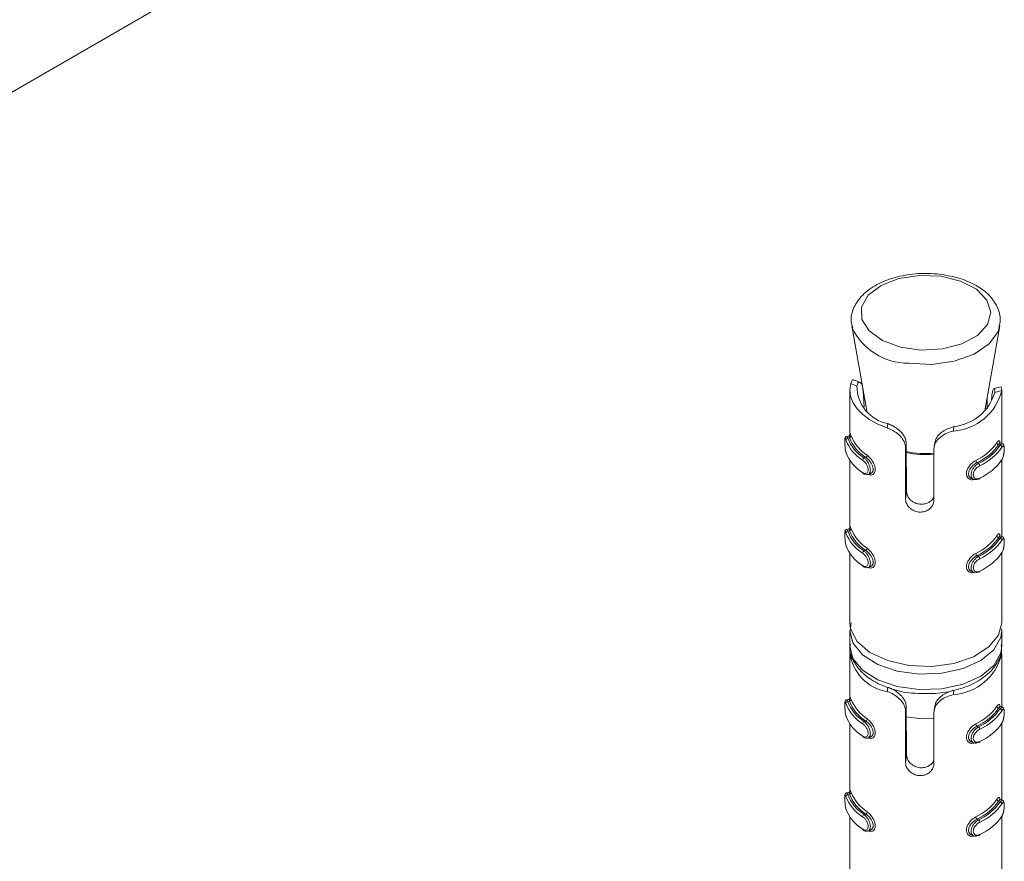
# Model space of a CAD drawing. Header units: millimetres. Extents: x -480 to 1549, y -2911 to -293.
# Tile 30 of 106: x -407 to -356, y -1795 to -1751. Entities that reach past the tile are written whole.
import ezdxf

# ---------------------------------------------------------------- set-up
doc = ezdxf.new("R2010")
doc.units = ezdxf.units.MM

msp = doc.modelspace()

# ---------------------------------------------------------------- linework, layer by layer
at = {"color": 7, "linetype": 'Continuous', "lineweight": 15}
for p, q in [((-363.716, -1729.349), (-431.969, -1768.75)), ((-363.665, -1767.177), (-362.877, -1771.661)), ((-363.644, -1767.276), (-363.665, -1767.177)), ((-356.657, -1771.661), (-355.868, -1767.177)), ((-363.721, -1770.217), (-363.39, -1770.349)), ((-363.23, -1770.153), (-363.552, -1770.024)), ((-363.767, -1770.566), (-363.767, -1772.929)), ((-363.006, -1771.438), (-363.066, -1770.593)), ((-355.818, -1770.382), (-356.168, -1770.478)), ((-355.767, -1770.589), (-356.13, -1770.688)), ((-355.767, -1773.37), (-355.767, -1770.57)), ((-356.538, -1770.986), (-356.538, -1771.539)), ((-356.29, -1770.91), (-356.303, -1771.065)), ((-361.801, -1772.554), (-361.769, -1772.323)), ((-358.313, -1772.717), (-358.28, -1772.486)), ((-363.819, -1772.967), (-363.938, -1773)), ((-363.788, -1773.069), (-363.872, -1773.092)), ((-360.831, -1773.608), (-360.796, -1773.356)), ((-360.796, -1773.356), (-360.777, -1775.908)), ((-359.295, -1773.336), (-359.33, -1773.584)), ((-355.729, -1773.385), (-355.839, -1773.341)), ((-360.831, -1776.298), (-360.831, -1773.608)), ((-359.336, -1773.678), (-359.336, -1776.368)), ((-355.927, -1773.436), (-355.85, -1773.467)), ((-363.767, -1774.252), (-363.767, -1777.829)), ((-362.931, -1774.112), (-363.015, -1774.135)), ((-357.063, -1774.386), (-356.986, -1774.417)), ((-355.767, -1778.269), (-355.767, -1774.239)), ((-362.817, -1775.008), (-362.698, -1774.975)), ((-357.346, -1775.22), (-357.237, -1775.264)), ((-360.831, -1776.298), (-360.777, -1775.908)), ((-363.819, -1777.867), (-363.938, -1777.899)), ((-363.788, -1777.968), (-363.872, -1777.991)), ((-355.927, -1778.336), (-355.85, -1778.366)), ((-355.729, -1778.284), (-355.839, -1778.241)), ((-362.931, -1779.011), (-363.015, -1779.034)), ((-363.767, -1779.151), (-363.767, -1782.814)), ((-357.063, -1779.286), (-356.986, -1779.316)), ((-355.767, -1782.814), (-355.767, -1779.138)), ((-362.817, -1779.907), (-362.698, -1779.874)), ((-357.346, -1780.119), (-357.237, -1780.163)), ((-363.767, -1783.222), (-363.767, -1784.039)), ((-363.688, -1782.817), (-363.752, -1783.235)), ((-355.769, -1783.139), (-355.767, -1783.222)), ((-355.767, -1784.039), (-355.767, -1783.222)), ((-363.767, -1784.447), (-363.767, -1786.811)), ((-355.767, -1787.251), (-355.767, -1784.451)), ((-361.801, -1786.435), (-361.769, -1786.204)), ((-363.819, -1786.848), (-363.938, -1786.881)), ((-358.313, -1786.598), (-358.28, -1786.367)), ((-363.788, -1786.95), (-363.872, -1786.973)), ((-360.831, -1787.489), (-360.796, -1787.238)), ((-360.796, -1787.238), (-360.777, -1789.789)), ((-359.295, -1787.218), (-359.33, -1787.466)), ((-355.927, -1787.318), (-355.85, -1787.348)), ((-355.729, -1787.266), (-355.839, -1787.223)), ((-360.831, -1790.179), (-360.831, -1787.489)), ((-359.336, -1787.559), (-359.336, -1790.249)), ((-363.767, -1788.133), (-363.767, -1791.71)), ((-362.931, -1787.993), (-363.015, -1788.016)), ((-357.063, -1788.268), (-356.986, -1788.298)), ((-355.767, -1792.151), (-355.767, -1788.12)), ((-362.817, -1788.889), (-362.698, -1788.856)), ((-357.346, -1789.101), (-357.237, -1789.145)), ((-360.831, -1790.179), (-360.777, -1789.789)), ((-363.819, -1791.748), (-363.938, -1791.78)), ((-363.788, -1791.849), (-363.872, -1791.872)), ((-355.927, -1792.217), (-355.85, -1792.247)), ((-355.729, -1792.165), (-355.839, -1792.122)), ((-363.767, -1793.032), (-363.767, -1796.695)), ((-362.931, -1792.893), (-363.015, -1792.916)), ((-355.767, -1796.695), (-355.767, -1793.019)), ((-357.063, -1793.167), (-356.986, -1793.198)), ((-362.817, -1793.788), (-362.698, -1793.755)), ((-357.346, -1794.001), (-357.237, -1794.044))]:
    msp.add_line(p, q, dxfattribs=at)
at = {"color": 7, "linetype": 'Continuous', "lineweight": 15, "flags": 128}
for points in [[(-358.969, -1764.561), (-360.093, -1764.516), (-361.182, -1764.683), (-362.117, -1765.046), (-362.798, -1765.565), (-363.15, -1766.183), (-363.136, -1766.833), (-362.756, -1767.446), (-362.053, -1767.954), (-361.102, -1768.303), (-360.006, -1768.454), (-358.884, -1768.392), (-357.858, -1768.123), (-357.038, -1767.677), (-356.515, -1767.101), (-356.343, -1766.458), (-356.543, -1765.817), (-357.092, -1765.249), (-357.931, -1764.815), (-358.969, -1764.561)], [(-363.721, -1770.217), (-363.767, -1770.559), (-363.724, -1770.901), (-363.595, -1771.235), (-363.381, -1771.555), (-363.087, -1771.853), (-362.721, -1772.123), (-362.289, -1772.358), (-361.801, -1772.554)], [(-355.836, -1773.348), (-355.859, -1773.345), (-355.903, -1773.396), (-355.927, -1773.436), (-355.927, -1773.436), (-355.927, -1773.436)], [(-362.698, -1774.975), (-362.601, -1774.917), (-362.544, -1774.811), (-362.538, -1774.682), (-362.574, -1774.544), (-362.647, -1774.404), (-362.751, -1774.268), (-362.875, -1774.152), (-362.931, -1774.112), (-362.931, -1774.112), (-362.931, -1774.112)], [(-356.921, -1775.196), (-356.923, -1775.211), (-356.926, -1775.224), (-356.932, -1775.234), (-356.94, -1775.241), (-356.95, -1775.244), (-356.961, -1775.244), (-356.974, -1775.241), (-356.986, -1775.234)], [(-355.836, -1778.247), (-355.859, -1778.244), (-355.903, -1778.295), (-355.927, -1778.336), (-355.927, -1778.336), (-355.927, -1778.336)], [(-362.698, -1779.874), (-362.601, -1779.816), (-362.544, -1779.711), (-362.538, -1779.581), (-362.574, -1779.443), (-362.647, -1779.303), (-362.751, -1779.167), (-362.875, -1779.051), (-362.931, -1779.011), (-362.931, -1779.011), (-362.931, -1779.011)], [(-356.921, -1780.095), (-356.923, -1780.11), (-356.926, -1780.123), (-356.932, -1780.133), (-356.94, -1780.14), (-356.95, -1780.143), (-356.961, -1780.143), (-356.974, -1780.14), (-356.986, -1780.133)], [(-363.767, -1782.814), (-363.727, -1783.139), (-363.381, -1783.803), (-362.709, -1784.378), (-361.771, -1784.812), (-360.652, -1785.066), (-359.453, -1785.116), (-358.282, -1784.958), (-357.246, -1784.607), (-356.437, -1784.093), (-355.929, -1783.465), (-355.767, -1782.814)], [(-355.836, -1787.229), (-355.859, -1787.226), (-355.903, -1787.277), (-355.927, -1787.318), (-355.927, -1787.318), (-355.927, -1787.318)], [(-360.813, -1787.778), (-359.953, -1787.881), (-359.336, -1787.867)], [(-362.698, -1788.856), (-362.601, -1788.798), (-362.544, -1788.693), (-362.538, -1788.563), (-362.574, -1788.425), (-362.647, -1788.285), (-362.751, -1788.149), (-362.875, -1788.033), (-362.931, -1787.993), (-362.931, -1787.993), (-362.931, -1787.993)], [(-356.921, -1789.077), (-356.923, -1789.092), (-356.926, -1789.105), (-356.932, -1789.115), (-356.94, -1789.122), (-356.95, -1789.125), (-356.961, -1789.125), (-356.974, -1789.122), (-356.986, -1789.115)], [(-355.836, -1792.128), (-355.859, -1792.125), (-355.903, -1792.177), (-355.927, -1792.217), (-355.927, -1792.217), (-355.927, -1792.217)], [(-362.698, -1793.755), (-362.601, -1793.697), (-362.544, -1793.592), (-362.538, -1793.462), (-362.574, -1793.324), (-362.647, -1793.184), (-362.751, -1793.048), (-362.875, -1792.932), (-362.931, -1792.893), (-362.931, -1792.893), (-362.931, -1792.893)], [(-356.921, -1793.976), (-356.923, -1793.991), (-356.926, -1794.004), (-356.932, -1794.014), (-356.94, -1794.021), (-356.95, -1794.025), (-356.961, -1794.025), (-356.974, -1794.021), (-356.986, -1794.014)]]:
    msp.add_lwpolyline(points, dxfattribs=at)
at = {"color": 8, "linetype": 'Continuous', "lineweight": 15, "flags": 128}
for points in [[(-355.873, -1767.203), (-355.956, -1767.476), (-356.425, -1768.13), (-357.221, -1768.668), (-358.266, -1769.038), (-359.458, -1769.204), (-360.68, -1769.149)], [(-363.936, -1773.006), (-363.921, -1773.006), (-363.886, -1773.062), (-363.872, -1773.092), (-363.872, -1773.092), (-363.872, -1773.092)], [(-363.936, -1777.905), (-363.921, -1777.905), (-363.886, -1777.961), (-363.872, -1777.991), (-363.872, -1777.991), (-363.872, -1777.991)], [(-355.767, -1783.222), (-355.818, -1783.591), (-356.182, -1784.246), (-356.864, -1784.811), (-357.804, -1785.234), (-358.919, -1785.479), (-360.109, -1785.523), (-361.268, -1785.362), (-362.294, -1785.012), (-363.096, -1784.502), (-363.602, -1783.879), (-363.767, -1783.232)], [(-363.767, -1784.039), (-363.602, -1784.695), (-363.096, -1785.319), (-362.294, -1785.828), (-361.268, -1786.179), (-360.109, -1786.339), (-358.919, -1786.295), (-357.804, -1786.051), (-356.864, -1785.627), (-356.182, -1785.063), (-355.818, -1784.407), (-355.767, -1784.039)], [(-363.936, -1786.887), (-363.921, -1786.887), (-363.886, -1786.943), (-363.872, -1786.973), (-363.872, -1786.973), (-363.872, -1786.973)], [(-363.936, -1791.786), (-363.921, -1791.786), (-363.886, -1791.842), (-363.872, -1791.872), (-363.872, -1791.872), (-363.872, -1791.872)]]:
    msp.add_lwpolyline(points, dxfattribs=at)
at = {"color": 8, "linetype": 'Continuous', "lineweight": 15}
for centre, radius, start, end in [((-360.68, -1765.866), 3.282, 205.4322, 269.9983), ((-359.766, -1768.882), 5.078, 258.2012, 274.8593), ((-359.766, -1768.82), 5.085, 258.2436, 274.8536)]:
    msp.add_arc(centre, radius, start, end, dxfattribs=at)
at = {"color": 7, "linetype": 'Continuous', "lineweight": 15}
for centre, radius, start, end in [((-361.382, -1770.352), 2.009, 179.9177, 258.8844), ((-358.48, -1769.929), 2.792, 273.4437, 346.342), ((-358.568, -1769.957), 2.545, 276.4826, 343.3029), ((-363.868, -1773.195), 0.104, 92.5416, 173.7627), ((-361.961, -1772.429), 2.147, 200.5899, 238.2122), ((-361.913, -1772.356), 2.093, 200.5903, 238.2125), ((-363.794, -1772.965), 0.104, 273.1722, 353.7408), ((-361.742, -1772.262), 2.199, 201.5277, 237.2759), ((-361.694, -1772.189), 2.146, 201.5259, 237.2767), ((-358.316, -1771.715), 2.809, 294.9878, 324.7976), ((-355.906, -1773.323), 0.115, 185.5964, 259.5857), ((-361.961, -1773.082), 2.147, 200.5899, 238.2122), ((-358.28, -1771.776), 2.88, 294.9904, 324.7955), ((-358.109, -1771.919), 2.739, 294.2026, 325.5832), ((-358.073, -1771.98), 2.809, 294.2035, 325.5828), ((-355.869, -1773.579), 0.114, 5.6375, 80.2117), ((-362.948, -1774.262), 0.144, 117.8446, 176.7574), ((-362.996, -1773.985), 0.142, 297.1378, 356.6636), ((-356.966, -1774.255), 0.163, 182.1406, 233.4609), ((-358.073, -1772.634), 2.809, 294.2035, 325.5828), ((-363.04, -1774.912), 0.0516, 175.3755, 235.566), ((-357.087, -1774.548), 0.165, 2.0502, 52.6707), ((-363.868, -1778.095), 0.104, 92.5706, 173.7488), ((-361.913, -1777.255), 2.093, 200.5903, 238.2125), ((-363.794, -1777.864), 0.104, 273.1518, 353.7461), ((-361.742, -1777.161), 2.199, 201.5277, 237.2759), ((-361.694, -1777.088), 2.146, 201.5259, 237.2767), ((-361.961, -1777.328), 2.147, 200.5899, 238.2122), ((-358.316, -1776.614), 2.809, 294.9878, 324.7976), ((-358.28, -1776.675), 2.88, 294.9904, 324.7955), ((-358.109, -1776.818), 2.739, 294.2026, 325.5832), ((-358.073, -1776.88), 2.809, 294.2035, 325.5828), ((-355.906, -1778.223), 0.115, 185.5908, 259.605), ((-355.869, -1778.479), 0.114, 5.6512, 80.1843), ((-361.961, -1777.982), 2.147, 200.5899, 238.2122), ((-362.948, -1779.162), 0.144, 117.868, 176.7446), ((-362.996, -1778.885), 0.142, 297.121, 356.6695), ((-356.966, -1779.155), 0.163, 182.1348, 233.4759), ((-357.087, -1779.448), 0.165, 2.0621, 52.6499), ((-358.073, -1777.533), 2.809, 294.2035, 325.5828), ((-363.04, -1779.811), 0.0517, 175.3987, 235.5197), ((-361.436, -1784.122), 2.342, 186.174, 261.0321), ((-358.48, -1783.811), 2.792, 273.4437, 346.342), ((-363.868, -1787.077), 0.104, 92.5502, 173.7541), ((-361.961, -1786.31), 2.147, 200.5899, 238.2122), ((-361.913, -1786.237), 2.093, 200.5903, 238.2125), ((-363.794, -1786.846), 0.104, 273.1518, 353.7461), ((-361.742, -1786.143), 2.199, 201.5277, 237.2759), ((-361.694, -1786.07), 2.146, 201.5259, 237.2767), ((-358.316, -1785.596), 2.809, 294.9878, 324.7976), ((-358.28, -1785.657), 2.88, 294.9904, 324.7955), ((-358.109, -1785.8), 2.739, 294.2026, 325.5832), ((-355.906, -1787.204), 0.115, 185.5908, 259.605), ((-355.869, -1787.461), 0.114, 5.6456, 80.2036), ((-361.961, -1786.964), 2.147, 200.5899, 238.2122), ((-362.996, -1787.867), 0.142, 297.121, 356.6695), ((-358.073, -1785.862), 2.809, 294.2035, 325.5828), ((-362.948, -1788.143), 0.144, 117.8514, 176.7506), ((-356.966, -1788.136), 0.163, 182.1348, 233.4759), ((-357.087, -1788.43), 0.165, 2.0563, 52.6647), ((-358.073, -1786.515), 2.809, 294.2035, 325.5828), ((-363.04, -1788.793), 0.0516, 175.3643, 235.5772), ((-363.868, -1791.976), 0.104, 92.5416, 173.7627), ((-361.961, -1791.21), 2.147, 200.5899, 238.2122), ((-361.913, -1791.136), 2.093, 200.5903, 238.2125), ((-363.794, -1791.745), 0.104, 273.1722, 353.7408), ((-361.742, -1791.042), 2.199, 201.5277, 237.2759), ((-361.694, -1790.969), 2.146, 201.5259, 237.2767), ((-358.316, -1790.495), 2.809, 294.9878, 324.7976), ((-358.28, -1790.557), 2.88, 294.9904, 324.7955), ((-358.109, -1790.7), 2.739, 294.2026, 325.5832), ((-358.073, -1790.761), 2.809, 294.2035, 325.5828), ((-355.906, -1792.104), 0.115, 185.5964, 259.5857), ((-355.869, -1792.36), 0.114, 5.6375, 80.2117), ((-361.961, -1791.863), 2.147, 200.5899, 238.2122), ((-362.948, -1793.043), 0.144, 117.8446, 176.7574), ((-362.996, -1792.766), 0.142, 297.1378, 356.6636), ((-356.966, -1793.036), 0.163, 182.1406, 233.4609), ((-358.073, -1791.414), 2.809, 294.2035, 325.5828), ((-357.087, -1793.329), 0.165, 2.0502, 52.6707), ((-363.04, -1793.692), 0.0516, 175.3755, 235.566)]:
    msp.add_arc(centre, radius, start, end, dxfattribs=at)
for points, knots in [([(-358.9, -1764.474), (-359.093, -1764.453), (-359.65, -1764.392), (-360.6, -1764.438), (-361.662, -1764.675), (-362.582, -1765.098), (-363.259, -1765.665), (-363.632, -1766.328), (-363.747, -1766.899), (-363.636, -1767.202), (-363.605, -1767.288)], [0, 0, 0, 0, 0.079004, 0.228625, 0.379185, 0.531247, 0.685743, 0.819746, 0.949312, 1, 1, 1, 1]), ([(-355.909, -1767.204), (-355.881, -1767.098), (-355.79, -1766.757), (-355.965, -1766.163), (-356.401, -1765.536), (-357.096, -1765.02), (-357.952, -1764.648), (-358.603, -1764.529), (-358.9, -1764.474)], [0, 0, 0, 0, 0.081731, 0.264716, 0.444898, 0.634145, 0.832975, 1, 1, 1, 1]), ([(-363.721, -1770.217), (-363.709, -1770.181), (-363.676, -1770.076), (-363.612, -1769.998), (-363.569, -1770.029), (-363.557, -1770.038)], [0, 0, 0, 0, 0.277273, 0.811253, 1, 1, 1, 1]), ([(-363.066, -1770.593), (-363.077, -1770.507), (-363.098, -1770.335), (-363.176, -1770.179), (-363.265, -1770.128), (-363.347, -1770.183), (-363.376, -1770.293), (-363.39, -1770.349)], [0, 0, 0, 0, 0.201311, 0.402868, 0.601712, 0.799282, 1, 1, 1, 1]), ([(-356.13, -1770.688), (-356.127, -1770.626), (-356.122, -1770.503), (-356.165, -1770.458), (-356.221, -1770.534), (-356.268, -1770.695), (-356.284, -1770.845), (-356.29, -1770.91)], [0, 0, 0, 0, 0.222588, 0.446189, 0.650786, 0.848165, 1, 1, 1, 1]), ([(-355.815, -1770.392), (-355.812, -1770.388), (-355.794, -1770.367), (-355.771, -1770.433), (-355.768, -1770.539), (-355.767, -1770.589)], [0, 0, 0, 0, 0.1108019, 0.5828559, 1, 1, 1, 1]), ([(-361.769, -1772.323), (-361.689, -1772.356), (-361.502, -1772.434), (-361.214, -1772.62), (-360.974, -1772.861), (-360.824, -1773.113), (-360.805, -1773.277), (-360.796, -1773.356)], [0, 0, 0, 0, 0.173201, 0.407729, 0.615907, 0.813561, 1, 1, 1, 1]), ([(-360.831, -1773.608), (-360.837, -1773.542), (-360.85, -1773.386), (-360.972, -1773.137), (-361.187, -1772.894), (-361.464, -1772.697), (-361.677, -1772.597), (-361.788, -1772.558), (-361.801, -1772.554)], [0, 0, 0, 0, 0.147077, 0.351354, 0.555295, 0.760043, 0.971375, 1, 1, 1, 1]), ([(-358.313, -1772.717), (-358.428, -1772.749), (-358.66, -1772.815), (-358.976, -1773.003), (-359.206, -1773.24), (-359.321, -1773.474), (-359.332, -1773.621), (-359.336, -1773.678)], [0, 0, 0, 0, 0.227111, 0.454903, 0.667258, 0.872131, 1, 1, 1, 1]), ([(-359.283, -1773.338), (-359.276, -1773.283), (-359.257, -1773.143), (-359.108, -1772.931), (-358.871, -1772.73), (-358.58, -1772.576), (-358.381, -1772.516), (-358.28, -1772.486)], [0, 0, 0, 0, 0.141252, 0.357964, 0.571764, 0.784194, 1, 1, 1, 1]), ([(-363.937, -1773.001), (-363.939, -1773.001), (-363.954, -1773.002), (-363.976, -1773.018), (-363.998, -1773.041), (-364.01, -1773.065), (-364.018, -1773.092), (-364.024, -1773.136), (-364.027, -1773.218), (-364.026, -1773.356), (-364.02, -1773.508), (-364.007, -1773.665), (-363.989, -1773.786), (-363.972, -1773.837), (-363.967, -1773.852)], [0, 0, 0, 0, 0.005819, 0.04311, 0.075154, 0.106575, 0.142653, 0.213767, 0.3668, 0.496305, 0.631098, 0.772681, 0.930112, 1, 1, 1, 1]), ([(-363.971, -1773.184), (-363.973, -1773.175), (-363.985, -1773.14), (-364.002, -1773.103), (-364.015, -1773.099), (-364.023, -1773.137), (-364.027, -1773.213), (-364.026, -1773.323), (-364.022, -1773.461), (-364.013, -1773.606), (-363.996, -1773.741), (-363.979, -1773.805), (-363.971, -1773.837)], [0, 0, 0, 0, 0.0372882, 0.1498311, 0.2562874, 0.3564262, 0.4534428, 0.5532026, 0.6599992, 0.7724111, 0.8859149, 1, 1, 1, 1]), ([(-363.757, -1772.913), (-363.757, -1772.912), (-363.757, -1772.909), (-363.76, -1772.922), (-363.776, -1772.944), (-363.798, -1772.962), (-363.815, -1772.965), (-363.82, -1772.966)], [0, 0, 0, 0, 0.152206, 0.4293442, 0.6512338, 0.9064294, 1, 1, 1, 1]), ([(-363.788, -1773.069), (-363.788, -1773.069), (-363.796, -1773.038), (-363.81, -1772.99), (-363.818, -1772.957), (-363.819, -1772.968), (-363.819, -1772.968)], [0, 0, 0, 0, 0.000214, 0.470444, 0.993612, 1, 1, 1, 1]), ([(-363.763, -1773.059), (-363.763, -1773.045), (-363.763, -1772.975), (-363.759, -1772.898), (-363.748, -1772.853), (-363.726, -1772.879), (-363.701, -1772.945), (-363.69, -1772.976)], [0, 0, 0, 0, 0.058485, 0.297688, 0.543507, 0.784223, 1, 1, 1, 1]), ([(-356.02, -1773.334), (-356.009, -1773.319), (-355.974, -1773.267), (-355.925, -1773.223), (-355.885, -1773.236), (-355.863, -1773.28), (-355.859, -1773.333), (-355.858, -1773.345)], [0, 0, 0, 0, 0.126809, 0.407912, 0.675001, 0.927013, 1, 1, 1, 1]), ([(-355.765, -1774.246), (-355.755, -1774.232), (-355.721, -1774.182), (-355.679, -1774.051), (-355.646, -1773.883), (-355.629, -1773.72), (-355.628, -1773.575), (-355.642, -1773.486), (-355.675, -1773.416), (-355.714, -1773.395), (-355.73, -1773.387)], [0, 0, 0, 0, 0.070096, 0.24447, 0.398448, 0.539876, 0.68952, 0.850078, 0.937969, 1, 1, 1, 1]), ([(-355.756, -1774.221), (-355.75, -1774.212), (-355.729, -1774.175), (-355.695, -1774.09), (-355.663, -1773.962), (-355.642, -1773.83), (-355.631, -1773.705), (-355.632, -1773.596), (-355.644, -1773.518), (-355.67, -1773.485), (-355.707, -1773.499), (-355.739, -1773.545), (-355.756, -1773.568)], [0, 0, 0, 0, 0.037284, 0.149826, 0.25629, 0.356425, 0.453444, 0.553204, 0.660005, 0.77242, 0.885909, 1, 1, 1, 1]), ([(-363.092, -1774.907), (-363.081, -1774.914), (-363.039, -1774.941), (-362.966, -1774.962), (-362.885, -1774.948), (-362.826, -1774.896), (-362.794, -1774.813), (-362.795, -1774.702), (-362.833, -1774.574), (-362.903, -1774.446), (-362.994, -1774.331), (-363.059, -1774.28), (-363.092, -1774.254)], [0, 0, 0, 0, 0.037296, 0.149822, 0.256286, 0.356423, 0.453444, 0.553205, 0.659997, 0.772404, 0.885916, 1, 1, 1, 1]), ([(-357.063, -1774.386), (-357.063, -1774.386), (-357.115, -1774.396), (-357.194, -1774.466), (-357.335, -1774.576), (-357.445, -1774.723), (-357.511, -1774.875), (-357.518, -1775.016), (-357.474, -1775.126), (-357.411, -1775.196), (-357.359, -1775.21), (-357.344, -1775.214)], [0, 0, 0, 0, 0.000053, 0.131369, 0.27747, 0.424936, 0.566187, 0.696478, 0.821031, 0.949268, 1, 1, 1, 1]), ([(-356.986, -1775.234), (-356.986, -1775.234), (-357.028, -1775.258), (-357.118, -1775.287), (-357.238, -1775.274), (-357.33, -1775.207), (-357.378, -1775.095), (-357.379, -1774.96), (-357.339, -1774.816), (-357.262, -1774.673), (-357.155, -1774.541), (-357.058, -1774.459), (-357, -1774.425), (-356.986, -1774.417), (-356.986, -1774.417)], [0, 0, 0, 0, 0.000038, 0.112215, 0.224487, 0.337094, 0.445584, 0.547533, 0.646176, 0.746787, 0.852428, 0.963249, 0.999962, 1, 1, 1, 1]), ([(-356.921, -1774.543), (-356.934, -1774.549), (-356.983, -1774.575), (-357.068, -1774.64), (-357.162, -1774.743), (-357.23, -1774.857), (-357.266, -1774.972), (-357.265, -1775.081), (-357.221, -1775.171), (-357.141, -1775.225), (-357.035, -1775.239), (-356.959, -1775.21), (-356.921, -1775.196)], [0, 0, 0, 0, 0.037283, 0.149831, 0.256291, 0.356428, 0.453446, 0.553206, 0.659999, 0.772417, 0.885916, 1, 1, 1, 1]), ([(-363.066, -1774.95), (-363.048, -1774.963), (-362.994, -1775.003), (-362.901, -1775.027), (-362.84, -1775.008), (-362.82, -1775.001)], [0, 0, 0, 0, 0.2572082, 0.7585816, 1, 1, 1, 1]), ([(-360.777, -1775.908), (-360.768, -1775.973), (-360.752, -1776.104), (-360.629, -1776.296), (-360.446, -1776.455), (-360.213, -1776.558), (-359.959, -1776.586), (-359.712, -1776.538), (-359.506, -1776.419), (-359.378, -1776.298), (-359.351, -1776.219), (-359.346, -1776.206)], [0, 0, 0, 0, 0.120219, 0.240494, 0.36184, 0.485041, 0.607759, 0.729221, 0.851226, 0.974489, 1, 1, 1, 1]), ([(-359.336, -1776.368), (-359.34, -1776.411), (-359.348, -1776.523), (-359.435, -1776.697), (-359.601, -1776.86), (-359.824, -1776.968), (-360.076, -1777), (-360.326, -1776.953), (-360.548, -1776.835), (-360.719, -1776.661), (-360.816, -1776.471), (-360.827, -1776.349), (-360.831, -1776.298)], [0, 0, 0, 0, 0.067537, 0.172848, 0.279379, 0.387322, 0.494683, 0.600409, 0.705952, 0.813032, 0.921035, 1, 1, 1, 1]), ([(-363.937, -1777.9), (-363.939, -1777.9), (-363.954, -1777.902), (-363.976, -1777.917), (-363.998, -1777.941), (-364.01, -1777.965), (-364.018, -1777.992), (-364.024, -1778.036), (-364.027, -1778.118), (-364.026, -1778.255), (-364.02, -1778.407), (-364.007, -1778.564), (-363.989, -1778.686), (-363.972, -1778.736), (-363.967, -1778.752)], [0, 0, 0, 0, 0.005828, 0.043102, 0.075145, 0.106591, 0.142668, 0.213757, 0.366814, 0.496318, 0.631084, 0.772684, 0.930112, 1, 1, 1, 1]), ([(-363.971, -1778.083), (-363.973, -1778.075), (-363.985, -1778.04), (-364.002, -1778.003), (-364.015, -1777.999), (-364.023, -1778.036), (-364.027, -1778.112), (-364.026, -1778.222), (-364.022, -1778.36), (-364.013, -1778.505), (-363.996, -1778.641), (-363.979, -1778.705), (-363.971, -1778.737)], [0, 0, 0, 0, 0.037288, 0.149831, 0.256274, 0.356413, 0.453451, 0.553211, 0.659986, 0.772415, 0.885919, 1, 1, 1, 1]), ([(-363.757, -1777.812), (-363.757, -1777.811), (-363.757, -1777.809), (-363.76, -1777.821), (-363.776, -1777.843), (-363.798, -1777.861), (-363.815, -1777.864), (-363.82, -1777.865)], [0, 0, 0, 0, 0.152118, 0.429296, 0.651217, 0.906442, 1, 1, 1, 1]), ([(-363.788, -1777.968), (-363.788, -1777.968), (-363.796, -1777.937), (-363.81, -1777.889), (-363.818, -1777.856), (-363.819, -1777.867), (-363.819, -1777.867)], [0, 0, 0, 0, 0.000214, 0.47045, 0.993613, 1, 1, 1, 1]), ([(-363.763, -1777.958), (-363.763, -1777.944), (-363.763, -1777.874), (-363.759, -1777.797), (-363.748, -1777.752), (-363.726, -1777.778), (-363.701, -1777.844), (-363.69, -1777.875)], [0, 0, 0, 0, 0.0584519, 0.2976906, 0.5435145, 0.7842191, 1, 1, 1, 1]), ([(-356.02, -1778.234), (-356.009, -1778.218), (-355.974, -1778.167), (-355.925, -1778.123), (-355.885, -1778.135), (-355.863, -1778.18), (-355.859, -1778.232), (-355.858, -1778.244)], [0, 0, 0, 0, 0.126808, 0.407909, 0.674997, 0.926975, 1, 1, 1, 1]), ([(-355.765, -1779.146), (-355.755, -1779.131), (-355.721, -1779.081), (-355.679, -1778.95), (-355.646, -1778.782), (-355.629, -1778.619), (-355.628, -1778.474), (-355.642, -1778.385), (-355.675, -1778.315), (-355.714, -1778.295), (-355.73, -1778.286)], [0, 0, 0, 0, 0.070097, 0.244484, 0.398465, 0.539895, 0.689542, 0.850076, 0.937968, 1, 1, 1, 1]), ([(-355.756, -1779.121), (-355.75, -1779.111), (-355.729, -1779.074), (-355.695, -1778.989), (-355.663, -1778.861), (-355.642, -1778.729), (-355.631, -1778.604), (-355.632, -1778.495), (-355.644, -1778.417), (-355.67, -1778.385), (-355.707, -1778.398), (-355.739, -1778.444), (-355.756, -1778.467)], [0, 0, 0, 0, 0.037283, 0.14983, 0.256281, 0.356415, 0.453455, 0.553215, 0.659994, 0.772425, 0.885913, 1, 1, 1, 1]), ([(-363.092, -1779.807), (-363.081, -1779.813), (-363.039, -1779.84), (-362.966, -1779.861), (-362.885, -1779.847), (-362.826, -1779.795), (-362.794, -1779.712), (-362.795, -1779.602), (-362.833, -1779.474), (-362.903, -1779.345), (-362.994, -1779.23), (-363.059, -1779.179), (-363.092, -1779.153)], [0, 0, 0, 0, 0.037295, 0.149826, 0.256277, 0.356413, 0.453456, 0.553215, 0.659985, 0.772409, 0.885921, 1, 1, 1, 1]), ([(-357.063, -1779.286), (-357.063, -1779.286), (-357.115, -1779.296), (-357.194, -1779.365), (-357.335, -1779.475), (-357.445, -1779.622), (-357.511, -1779.774), (-357.518, -1779.915), (-357.474, -1780.026), (-357.411, -1780.095), (-357.359, -1780.109), (-357.344, -1780.114)], [0, 0, 0, 0, 0.000053, 0.131372, 0.277472, 0.42492, 0.566171, 0.696485, 0.821037, 0.949255, 1, 1, 1, 1]), ([(-356.986, -1780.133), (-356.986, -1780.133), (-357.028, -1780.157), (-357.118, -1780.186), (-357.238, -1780.174), (-357.33, -1780.106), (-357.378, -1779.995), (-357.379, -1779.859), (-357.339, -1779.715), (-357.262, -1779.572), (-357.155, -1779.44), (-357.058, -1779.358), (-357, -1779.324), (-356.986, -1779.316), (-356.986, -1779.316)], [0, 0, 0, 0, 0.000038, 0.112215, 0.224486, 0.337107, 0.44558, 0.547547, 0.646172, 0.746797, 0.852428, 0.963248, 0.999962, 1, 1, 1, 1]), ([(-356.921, -1779.442), (-356.934, -1779.448), (-356.983, -1779.474), (-357.068, -1779.539), (-357.162, -1779.642), (-357.23, -1779.756), (-357.266, -1779.871), (-357.265, -1779.98), (-357.221, -1780.07), (-357.141, -1780.125), (-357.035, -1780.138), (-356.959, -1780.11), (-356.921, -1780.095)], [0, 0, 0, 0, 0.037283, 0.149831, 0.256278, 0.356415, 0.453454, 0.553214, 0.659986, 0.772421, 0.88592, 1, 1, 1, 1]), ([(-363.066, -1779.849), (-363.048, -1779.863), (-362.994, -1779.903), (-362.901, -1779.926), (-362.84, -1779.907), (-362.82, -1779.901)], [0, 0, 0, 0, 0.257207, 0.758581, 1, 1, 1, 1]), ([(-363.732, -1783.918), (-363.746, -1783.988), (-363.806, -1784.298), (-363.603, -1784.851), (-363.141, -1785.472), (-362.417, -1785.988), (-361.479, -1786.347), (-360.733, -1786.529), (-360.332, -1786.53), (-360.306, -1786.531)], [0, 0, 0, 0, 0.0527263, 0.2311363, 0.4081979, 0.5948189, 0.7899434, 0.9863284, 1, 1, 1, 1]), ([(-360.306, -1786.531), (-359.956, -1786.546), (-359.23, -1786.577), (-358.152, -1786.385), (-357.172, -1786.018), (-356.409, -1785.494), (-355.941, -1784.864), (-355.733, -1784.333), (-355.786, -1784.045), (-355.797, -1783.985)], [0, 0, 0, 0, 0.155606, 0.323312, 0.492269, 0.663637, 0.816721, 0.962319, 1, 1, 1, 1]), ([(-355.802, -1784.271), (-355.791, -1784.284), (-355.77, -1784.311), (-355.768, -1784.417), (-355.767, -1784.47)], [0, 0, 0, 0, 0.502547, 1, 1, 1, 1]), ([(-361.769, -1786.204), (-361.689, -1786.237), (-361.502, -1786.315), (-361.214, -1786.501), (-360.974, -1786.742), (-360.824, -1786.995), (-360.805, -1787.158), (-360.796, -1787.238)], [0, 0, 0, 0, 0.173204, 0.407726, 0.615906, 0.813578, 1, 1, 1, 1]), ([(-363.757, -1786.794), (-363.757, -1786.793), (-363.757, -1786.791), (-363.76, -1786.803), (-363.776, -1786.825), (-363.798, -1786.843), (-363.815, -1786.846), (-363.82, -1786.847)], [0, 0, 0, 0, 0.15222, 0.429327, 0.651236, 0.906447, 1, 1, 1, 1]), ([(-363.788, -1786.95), (-363.788, -1786.95), (-363.796, -1786.919), (-363.81, -1786.871), (-363.818, -1786.838), (-363.819, -1786.849), (-363.819, -1786.849)], [0, 0, 0, 0, 0.000214, 0.470444, 0.993612, 1, 1, 1, 1]), ([(-363.763, -1786.94), (-363.763, -1786.926), (-363.763, -1786.856), (-363.759, -1786.779), (-363.748, -1786.734), (-363.726, -1786.76), (-363.701, -1786.826), (-363.69, -1786.857)], [0, 0, 0, 0, 0.058485, 0.297689, 0.54351, 0.784227, 1, 1, 1, 1]), ([(-360.831, -1787.489), (-360.837, -1787.424), (-360.85, -1787.267), (-360.972, -1787.019), (-361.187, -1786.775), (-361.464, -1786.578), (-361.677, -1786.479), (-361.788, -1786.44), (-361.801, -1786.435)], [0, 0, 0, 0, 0.147077, 0.351354, 0.555295, 0.760043, 0.971375, 1, 1, 1, 1]), ([(-358.313, -1786.598), (-358.428, -1786.631), (-358.66, -1786.696), (-358.976, -1786.884), (-359.206, -1787.121), (-359.321, -1787.356), (-359.332, -1787.503), (-359.336, -1787.559)], [0, 0, 0, 0, 0.227111, 0.454903, 0.667258, 0.872131, 1, 1, 1, 1]), ([(-359.283, -1787.22), (-359.276, -1787.164), (-359.257, -1787.024), (-359.108, -1786.812), (-358.871, -1786.612), (-358.58, -1786.457), (-358.381, -1786.397), (-358.28, -1786.367)], [0, 0, 0, 0, 0.141271, 0.357964, 0.571763, 0.784192, 1, 1, 1, 1]), ([(-363.937, -1786.882), (-363.939, -1786.882), (-363.954, -1786.884), (-363.976, -1786.899), (-363.998, -1786.922), (-364.01, -1786.947), (-364.018, -1786.973), (-364.024, -1787.017), (-364.027, -1787.1), (-364.026, -1787.237), (-364.02, -1787.389), (-364.007, -1787.546), (-363.989, -1787.668), (-363.972, -1787.718), (-363.967, -1787.734)], [0, 0, 0, 0, 0.005819, 0.043109, 0.075152, 0.106598, 0.142675, 0.213763, 0.366792, 0.496322, 0.631087, 0.772685, 0.930113, 1, 1, 1, 1]), ([(-363.971, -1787.065), (-363.973, -1787.057), (-363.985, -1787.022), (-364.002, -1786.985), (-364.015, -1786.981), (-364.023, -1787.018), (-364.027, -1787.094), (-364.026, -1787.204), (-364.022, -1787.342), (-364.013, -1787.487), (-363.996, -1787.622), (-363.979, -1787.687), (-363.971, -1787.719)], [0, 0, 0, 0, 0.03729, 0.149827, 0.256284, 0.356423, 0.45344, 0.5532, 0.659998, 0.77241, 0.885914, 1, 1, 1, 1]), ([(-356.02, -1787.216), (-356.009, -1787.2), (-355.974, -1787.149), (-355.925, -1787.105), (-355.885, -1787.117), (-355.863, -1787.162), (-355.859, -1787.214), (-355.858, -1787.226)], [0, 0, 0, 0, 0.126807, 0.407892, 0.675001, 0.926976, 1, 1, 1, 1]), ([(-355.765, -1788.128), (-355.755, -1788.113), (-355.721, -1788.063), (-355.679, -1787.932), (-355.646, -1787.764), (-355.629, -1787.601), (-355.628, -1787.456), (-355.642, -1787.367), (-355.675, -1787.297), (-355.714, -1787.277), (-355.73, -1787.268)], [0, 0, 0, 0, 0.070098, 0.244471, 0.39845, 0.539878, 0.689522, 0.850054, 0.937969, 1, 1, 1, 1]), ([(-355.756, -1788.103), (-355.75, -1788.093), (-355.729, -1788.056), (-355.695, -1787.971), (-355.663, -1787.843), (-355.642, -1787.711), (-355.631, -1787.586), (-355.632, -1787.477), (-355.644, -1787.399), (-355.67, -1787.367), (-355.707, -1787.38), (-355.739, -1787.426), (-355.756, -1787.449)], [0, 0, 0, 0, 0.037283, 0.149829, 0.256279, 0.356432, 0.453449, 0.553209, 0.660009, 0.772422, 0.88591, 1, 1, 1, 1]), ([(-363.092, -1788.789), (-363.081, -1788.795), (-363.039, -1788.822), (-362.966, -1788.843), (-362.885, -1788.829), (-362.826, -1788.777), (-362.794, -1788.694), (-362.795, -1788.584), (-362.833, -1788.455), (-362.903, -1788.327), (-362.994, -1788.212), (-363.059, -1788.161), (-363.092, -1788.135)], [0, 0, 0, 0, 0.037295, 0.149825, 0.256276, 0.35643, 0.45345, 0.553209, 0.66, 0.772407, 0.885917, 1, 1, 1, 1]), ([(-357.063, -1788.268), (-357.063, -1788.268), (-357.115, -1788.278), (-357.194, -1788.347), (-357.335, -1788.457), (-357.445, -1788.604), (-357.511, -1788.756), (-357.518, -1788.897), (-357.474, -1789.008), (-357.411, -1789.077), (-357.359, -1789.091), (-357.344, -1789.095)], [0, 0, 0, 0, 0.000053, 0.131369, 0.27747, 0.424935, 0.566187, 0.696501, 0.821031, 0.949268, 1, 1, 1, 1]), ([(-356.986, -1789.115), (-356.986, -1789.115), (-357.028, -1789.139), (-357.118, -1789.168), (-357.238, -1789.156), (-357.33, -1789.088), (-357.378, -1788.976), (-357.379, -1788.841), (-357.339, -1788.697), (-357.262, -1788.554), (-357.155, -1788.422), (-357.058, -1788.34), (-357, -1788.306), (-356.986, -1788.298), (-356.986, -1788.298)], [0, 0, 0, 0, 0.000038, 0.112212, 0.224492, 0.337099, 0.445589, 0.547537, 0.646162, 0.746787, 0.852429, 0.963249, 0.999962, 1, 1, 1, 1]), ([(-363.066, -1788.831), (-363.048, -1788.845), (-362.994, -1788.884), (-362.901, -1788.908), (-362.84, -1788.889), (-362.82, -1788.883)], [0, 0, 0, 0, 0.2572082, 0.7585816, 1, 1, 1, 1]), ([(-356.921, -1788.424), (-356.934, -1788.43), (-356.983, -1788.456), (-357.068, -1788.521), (-357.162, -1788.624), (-357.23, -1788.738), (-357.266, -1788.853), (-357.265, -1788.962), (-357.221, -1789.052), (-357.141, -1789.107), (-357.035, -1789.12), (-356.959, -1789.091), (-356.921, -1789.077)], [0, 0, 0, 0, 0.037284, 0.149827, 0.256288, 0.356424, 0.453443, 0.553203, 0.659997, 0.772416, 0.885916, 1, 1, 1, 1]), ([(-360.777, -1789.789), (-360.768, -1789.854), (-360.752, -1789.985), (-360.629, -1790.177), (-360.446, -1790.336), (-360.213, -1790.439), (-359.959, -1790.467), (-359.712, -1790.419), (-359.506, -1790.3), (-359.378, -1790.179), (-359.351, -1790.1), (-359.346, -1790.087)], [0, 0, 0, 0, 0.120219, 0.240507, 0.361843, 0.485044, 0.607763, 0.729229, 0.851226, 0.974489, 1, 1, 1, 1]), ([(-359.336, -1790.249), (-359.34, -1790.292), (-359.348, -1790.404), (-359.435, -1790.578), (-359.601, -1790.742), (-359.824, -1790.849), (-360.076, -1790.881), (-360.326, -1790.834), (-360.548, -1790.716), (-360.719, -1790.542), (-360.816, -1790.352), (-360.827, -1790.23), (-360.831, -1790.179)], [0, 0, 0, 0, 0.067549, 0.172848, 0.27938, 0.387323, 0.494683, 0.60041, 0.705953, 0.813032, 0.921035, 1, 1, 1, 1]), ([(-363.937, -1791.781), (-363.939, -1791.781), (-363.954, -1791.783), (-363.976, -1791.798), (-363.998, -1791.822), (-364.01, -1791.846), (-364.018, -1791.873), (-364.024, -1791.917), (-364.027, -1791.999), (-364.026, -1792.137), (-364.02, -1792.289), (-364.007, -1792.446), (-363.989, -1792.567), (-363.972, -1792.617), (-363.967, -1792.633)], [0, 0, 0, 0, 0.005819, 0.04311, 0.075154, 0.106575, 0.142653, 0.213767, 0.3668, 0.496305, 0.631098, 0.772681, 0.930112, 1, 1, 1, 1]), ([(-363.971, -1791.965), (-363.973, -1791.956), (-363.985, -1791.921), (-364.002, -1791.884), (-364.015, -1791.88), (-364.023, -1791.918), (-364.027, -1791.993), (-364.026, -1792.104), (-364.022, -1792.241), (-364.013, -1792.386), (-363.996, -1792.522), (-363.979, -1792.586), (-363.971, -1792.618)], [0, 0, 0, 0, 0.037288, 0.14983, 0.256273, 0.35643, 0.453446, 0.553205, 0.660001, 0.772412, 0.885916, 1, 1, 1, 1]), ([(-363.757, -1791.693), (-363.757, -1791.692), (-363.757, -1791.69), (-363.76, -1791.703), (-363.776, -1791.725), (-363.798, -1791.743), (-363.815, -1791.745), (-363.82, -1791.746)], [0, 0, 0, 0, 0.152206, 0.4293442, 0.6512338, 0.9064294, 1, 1, 1, 1]), ([(-363.788, -1791.849), (-363.788, -1791.849), (-363.796, -1791.818), (-363.81, -1791.77), (-363.818, -1791.737), (-363.819, -1791.748), (-363.819, -1791.748)], [0, 0, 0, 0, 0.000214, 0.470444, 0.993612, 1, 1, 1, 1]), ([(-363.763, -1791.839), (-363.763, -1791.826), (-363.763, -1791.755), (-363.759, -1791.678), (-363.748, -1791.633), (-363.726, -1791.659), (-363.701, -1791.725), (-363.69, -1791.756)], [0, 0, 0, 0, 0.058484, 0.297685, 0.543527, 0.784225, 1, 1, 1, 1]), ([(-356.02, -1792.115), (-356.009, -1792.099), (-355.974, -1792.048), (-355.925, -1792.004), (-355.884, -1792.016), (-355.862, -1792.066), (-355.857, -1792.126), (-355.856, -1792.146)], [0, 0, 0, 0, 0.121529, 0.390927, 0.646896, 0.888415, 1, 1, 1, 1]), ([(-355.765, -1793.027), (-355.755, -1793.012), (-355.721, -1792.963), (-355.679, -1792.831), (-355.646, -1792.663), (-355.629, -1792.5), (-355.628, -1792.355), (-355.642, -1792.266), (-355.675, -1792.197), (-355.714, -1792.176), (-355.73, -1792.167)], [0, 0, 0, 0, 0.070096, 0.24447, 0.398448, 0.539876, 0.68952, 0.850078, 0.937969, 1, 1, 1, 1]), ([(-355.756, -1793.002), (-355.75, -1792.993), (-355.729, -1792.956), (-355.695, -1792.87), (-355.663, -1792.742), (-355.642, -1792.61), (-355.631, -1792.485), (-355.632, -1792.376), (-355.644, -1792.298), (-355.67, -1792.266), (-355.707, -1792.279), (-355.739, -1792.325), (-355.756, -1792.349)], [0, 0, 0, 0, 0.037284, 0.149826, 0.25629, 0.356425, 0.453444, 0.553204, 0.660005, 0.77242, 0.885909, 1, 1, 1, 1]), ([(-363.092, -1793.688), (-363.081, -1793.694), (-363.039, -1793.721), (-362.966, -1793.743), (-362.885, -1793.728), (-362.826, -1793.676), (-362.794, -1793.593), (-362.795, -1793.483), (-362.833, -1793.355), (-362.903, -1793.226), (-362.994, -1793.111), (-363.059, -1793.06), (-363.092, -1793.035)], [0, 0, 0, 0, 0.037296, 0.149822, 0.256286, 0.356423, 0.453444, 0.553205, 0.659997, 0.772404, 0.885916, 1, 1, 1, 1]), ([(-357.063, -1793.167), (-357.063, -1793.167), (-357.115, -1793.177), (-357.194, -1793.246), (-357.335, -1793.356), (-357.445, -1793.503), (-357.511, -1793.656), (-357.518, -1793.796), (-357.474, -1793.907), (-357.411, -1793.976), (-357.359, -1793.991), (-357.344, -1793.995)], [0, 0, 0, 0, 0.000053, 0.131369, 0.27747, 0.424935, 0.566164, 0.696479, 0.821032, 0.949268, 1, 1, 1, 1]), ([(-356.986, -1794.014), (-356.986, -1794.014), (-357.028, -1794.038), (-357.118, -1794.067), (-357.238, -1794.055), (-357.33, -1793.987), (-357.378, -1793.876), (-357.379, -1793.74), (-357.339, -1793.596), (-357.262, -1793.453), (-357.155, -1793.321), (-357.058, -1793.239), (-357, -1793.205), (-356.986, -1793.198), (-356.986, -1793.198)], [0, 0, 0, 0, 0.000038, 0.112215, 0.224487, 0.337094, 0.445584, 0.547533, 0.646176, 0.746787, 0.852428, 0.963249, 0.999962, 1, 1, 1, 1]), ([(-356.921, -1793.323), (-356.934, -1793.329), (-356.983, -1793.355), (-357.068, -1793.42), (-357.162, -1793.524), (-357.23, -1793.637), (-357.266, -1793.752), (-357.265, -1793.861), (-357.221, -1793.951), (-357.141, -1794.006), (-357.035, -1794.02), (-356.959, -1793.991), (-356.921, -1793.976)], [0, 0, 0, 0, 0.037283, 0.149831, 0.256277, 0.356431, 0.453448, 0.553208, 0.660001, 0.772418, 0.885917, 1, 1, 1, 1]), ([(-363.066, -1793.73), (-363.048, -1793.744), (-362.994, -1793.784), (-362.901, -1793.807), (-362.84, -1793.788), (-362.82, -1793.782)], [0, 0, 0, 0, 0.257196, 0.758546, 1, 1, 1, 1])]:
    msp.add_open_spline(points, degree=3, knots=knots, dxfattribs=at)
at = {"color": 8, "linetype": 'Continuous', "lineweight": 15}
for points, knots in [([(-355.85, -1773.467), (-355.85, -1773.467), (-355.831, -1773.434), (-355.782, -1773.393), (-355.743, -1773.369), (-355.73, -1773.386), (-355.73, -1773.386)], [0, 0, 0, 0, 0.000183, 0.490545, 0.981338, 1, 1, 1, 1]), ([(-363.015, -1774.135), (-363.015, -1774.135), (-362.985, -1774.165), (-362.903, -1774.233), (-362.804, -1774.377), (-362.725, -1774.539), (-362.683, -1774.698), (-362.682, -1774.836), (-362.717, -1774.937), (-362.767, -1774.995), (-362.808, -1775), (-362.82, -1775.002)], [0, 0, 0, 0, 0.0000491, 0.1423491, 0.2847478, 0.4275655, 0.5651833, 0.6944927, 0.819583, 0.9472124, 1, 1, 1, 1]), ([(-362.854, -1773.994), (-362.833, -1774.009), (-362.768, -1774.058), (-362.658, -1774.174), (-362.543, -1774.34), (-362.462, -1774.514), (-362.42, -1774.687), (-362.428, -1774.847), (-362.49, -1774.974), (-362.597, -1775.04), (-362.707, -1775.049), (-362.774, -1775.013), (-362.795, -1775.002)], [0, 0, 0, 0, 0.052483, 0.168829, 0.279378, 0.383685, 0.486319, 0.594207, 0.710121, 0.829238, 0.945874, 1, 1, 1, 1]), ([(-357.238, -1775.275), (-357.278, -1775.282), (-357.37, -1775.299), (-357.49, -1775.251), (-357.582, -1775.158), (-357.629, -1775.023), (-357.621, -1774.857), (-357.551, -1774.672), (-357.428, -1774.496), (-357.279, -1774.35), (-357.177, -1774.29), (-357.129, -1774.261)], [0, 0, 0, 0, 0.0917766, 0.2056755, 0.3131188, 0.4188506, 0.5299942, 0.6494082, 0.772117, 0.8922907, 1, 1, 1, 1]), ([(-355.85, -1778.366), (-355.85, -1778.366), (-355.831, -1778.334), (-355.782, -1778.292), (-355.743, -1778.268), (-355.73, -1778.285), (-355.73, -1778.285)], [0, 0, 0, 0, 0.000183, 0.490514, 0.981277, 1, 1, 1, 1]), ([(-363.015, -1779.034), (-363.015, -1779.034), (-362.985, -1779.064), (-362.903, -1779.132), (-362.804, -1779.276), (-362.725, -1779.438), (-362.683, -1779.597), (-362.682, -1779.735), (-362.717, -1779.836), (-362.767, -1779.894), (-362.808, -1779.899), (-362.82, -1779.901)], [0, 0, 0, 0, 0.000049, 0.142346, 0.284742, 0.427575, 0.565168, 0.694499, 0.819587, 0.947213, 1, 1, 1, 1]), ([(-362.854, -1778.893), (-362.833, -1778.908), (-362.768, -1778.957), (-362.658, -1779.073), (-362.543, -1779.239), (-362.462, -1779.413), (-362.42, -1779.586), (-362.428, -1779.746), (-362.49, -1779.873), (-362.597, -1779.94), (-362.707, -1779.948), (-362.774, -1779.912), (-362.795, -1779.901)], [0, 0, 0, 0, 0.052483, 0.168831, 0.27938, 0.383676, 0.486326, 0.594198, 0.710114, 0.829244, 0.945874, 1, 1, 1, 1]), ([(-357.238, -1780.174), (-357.278, -1780.181), (-357.37, -1780.198), (-357.49, -1780.15), (-357.582, -1780.057), (-357.629, -1779.923), (-357.621, -1779.756), (-357.551, -1779.571), (-357.428, -1779.395), (-357.279, -1779.249), (-357.177, -1779.189), (-357.129, -1779.161)], [0, 0, 0, 0, 0.091782, 0.20567, 0.313113, 0.418861, 0.529987, 0.649417, 0.772125, 0.892291, 1, 1, 1, 1]), ([(-355.85, -1787.348), (-355.85, -1787.348), (-355.831, -1787.316), (-355.782, -1787.274), (-355.743, -1787.25), (-355.73, -1787.267), (-355.73, -1787.267)], [0, 0, 0, 0, 0.000183, 0.490545, 0.981338, 1, 1, 1, 1]), ([(-362.854, -1787.875), (-362.833, -1787.89), (-362.768, -1787.939), (-362.658, -1788.055), (-362.543, -1788.221), (-362.462, -1788.395), (-362.42, -1788.568), (-362.428, -1788.728), (-362.49, -1788.855), (-362.597, -1788.922), (-362.707, -1788.93), (-362.774, -1788.894), (-362.795, -1788.883)], [0, 0, 0, 0, 0.052483, 0.168825, 0.279384, 0.383679, 0.486329, 0.5942, 0.710116, 0.829245, 0.945874, 1, 1, 1, 1]), ([(-363.015, -1788.016), (-363.015, -1788.016), (-362.985, -1788.046), (-362.903, -1788.114), (-362.804, -1788.258), (-362.725, -1788.42), (-362.683, -1788.579), (-362.682, -1788.717), (-362.717, -1788.818), (-362.767, -1788.876), (-362.808, -1788.881), (-362.82, -1788.883)], [0, 0, 0, 0, 0.000049, 0.142348, 0.284746, 0.427563, 0.565181, 0.694513, 0.819603, 0.947213, 1, 1, 1, 1]), ([(-357.238, -1789.156), (-357.278, -1789.163), (-357.37, -1789.18), (-357.49, -1789.132), (-357.582, -1789.039), (-357.629, -1788.905), (-357.621, -1788.738), (-357.551, -1788.553), (-357.428, -1788.377), (-357.279, -1788.231), (-357.177, -1788.171), (-357.129, -1788.143)], [0, 0, 0, 0, 0.091776, 0.205665, 0.313122, 0.418854, 0.529997, 0.649411, 0.77212, 0.892293, 1, 1, 1, 1]), ([(-355.85, -1792.247), (-355.85, -1792.247), (-355.831, -1792.215), (-355.782, -1792.174), (-355.743, -1792.15), (-355.73, -1792.166), (-355.73, -1792.167)], [0, 0, 0, 0, 0.000183, 0.490545, 0.981338, 1, 1, 1, 1]), ([(-363.015, -1792.916), (-363.015, -1792.916), (-362.985, -1792.945), (-362.903, -1793.013), (-362.804, -1793.157), (-362.725, -1793.319), (-362.683, -1793.479), (-362.682, -1793.616), (-362.717, -1793.718), (-362.767, -1793.776), (-362.808, -1793.781), (-362.82, -1793.782)], [0, 0, 0, 0, 0.0000491, 0.1423491, 0.2847478, 0.4275655, 0.5651833, 0.6944927, 0.819583, 0.9472124, 1, 1, 1, 1]), ([(-362.854, -1792.774), (-362.833, -1792.789), (-362.768, -1792.839), (-362.658, -1792.955), (-362.543, -1793.12), (-362.462, -1793.295), (-362.42, -1793.467), (-362.428, -1793.627), (-362.49, -1793.754), (-362.597, -1793.821), (-362.707, -1793.829), (-362.774, -1793.793), (-362.795, -1793.782)], [0, 0, 0, 0, 0.052483, 0.168829, 0.279378, 0.383685, 0.486319, 0.594207, 0.710121, 0.829238, 0.945874, 1, 1, 1, 1]), ([(-357.238, -1794.055), (-357.278, -1794.063), (-357.37, -1794.079), (-357.49, -1794.032), (-357.582, -1793.938), (-357.629, -1793.804), (-357.621, -1793.637), (-357.551, -1793.452), (-357.428, -1793.276), (-357.279, -1793.13), (-357.177, -1793.07), (-357.129, -1793.042)], [0, 0, 0, 0, 0.091776, 0.205675, 0.313118, 0.418865, 0.529991, 0.649405, 0.772126, 0.892291, 1, 1, 1, 1])]:
    msp.add_open_spline(points, degree=3, knots=knots, dxfattribs=at)

doc.saveas('drawing.dxf')
